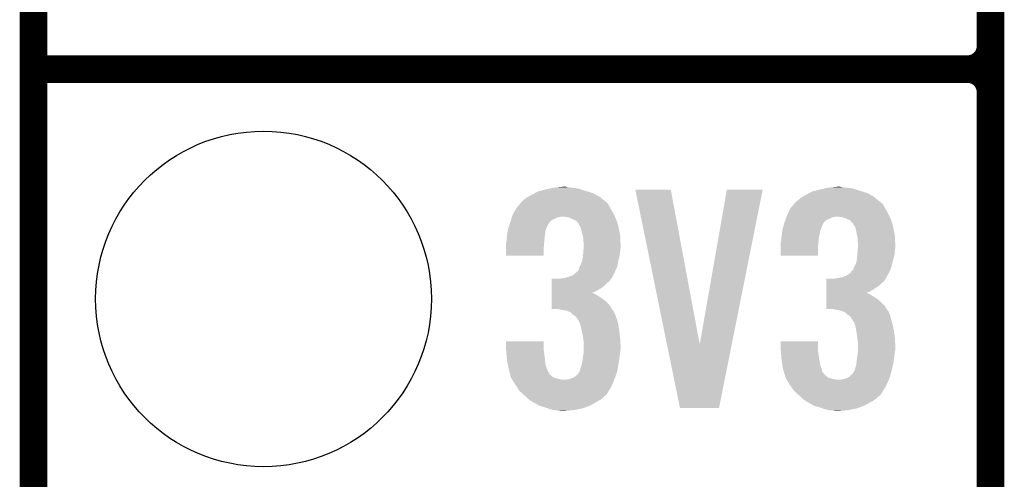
# Model space of a CAD drawing. Extents: x -1.3 to 24.2, y -3.9 to 39.2.
# Tile 2 of 34: x -1.3 to 4.1, y 1.5 to 4.1. Entities that reach past the tile are written whole.
import ezdxf

# ---------------------------------------------------------------- set-up
doc = ezdxf.new("R2010")
doc.units = 0
doc.layers.get('0').update_dxf_attribs({"linetype": 'CONTINUOUS'})
for name, color, linetype in [('LIGHT_5_CLICK_V100_GKO', 5, 'CONTINUOUS'), ('LIGHT_5_CLICK_V100_GTO', 14, 'CONTINUOUS'), ('LIGHT_5_CLICK_V100_GTS', 12, 'CONTINUOUS')]:
    doc.layers.add(name, color=color, linetype=linetype)

# ---------------------------------------------------------------- blocks, each defined once
blk = doc.blocks.new('ROUND_35')
blk.add_circle((0, 0), 0.9271)

msp = doc.modelspace()

# ---------------------------------------------------------------- linework, layer by layer
at = {"layer": 'LIGHT_5_CLICK_V100_GKO', "const_width": 0.1524}
msp.add_lwpolyline([(-1.27, -3.81), (-1.27, 36.83)], dxfattribs=at)
at = {"layer": 'LIGHT_5_CLICK_V100_GTO', "const_width": 0.1524}
for points in [[(4.0132, -0.5588), (4.0132, 18.3388)], [(4.0132, 3.937), (4.0132, 6.223)], [(-1.27, 3.81), (3.8862, 3.81)], [(-1.27, 3.81), (3.8862, 3.81)], [(4.0132, 1.397), (4.0132, 3.683)]]:
    msp.add_lwpolyline(points, dxfattribs=at)
for points in [[(3.8862, 3.81, 0.4142136), (4.0132, 3.937)], [(4.0132, 3.683, 0.4142136), (3.8862, 3.81)], [(4.0132, 3.683, 0.4142136), (3.8862, 3.81)]]:
    msp.add_lwpolyline(points, format="xyb", dxfattribs=at)
at = {"layer": 'LIGHT_5_CLICK_V100_GTO'}
for points in [[(1.57733, 3.149598), (1.600202, 3.15468), (1.739902, 3.149598), (1.70688, 3.15468)], [(1.600202, 3.15468), (1.62687, 3.15722), (1.70688, 3.15468), (1.678942, 3.15722)], [(1.62687, 3.15722), (1.653538, 3.15976), (1.678942, 3.15722), (1.668782, 3.15976)], [(3.09371, 3.149598), (3.116582, 3.15468), (3.256282, 3.149598), (3.22326, 3.15468)], [(3.116582, 3.15468), (3.14325, 3.15722), (3.22326, 3.15468), (3.19532, 3.15722)], [(3.14325, 3.15722), (3.169918, 3.15976), (3.19532, 3.15722), (3.182622, 3.15976)], [(1.43764, 3.08864), (1.45542, 3.101342), (1.874752, 3.08864), (1.859738, 3.101342)], [(1.45542, 3.101342), (1.460072, 3.10388), (1.859738, 3.101342), (1.856738, 3.10388)], [(1.460072, 3.10388), (1.48336, 3.11658), (1.856738, 3.10388), (1.832928, 3.11658)], [(1.48336, 3.11658), (1.49751, 3.1242), (1.832928, 3.11658), (1.818642, 3.1242)], [(1.49751, 3.1242), (1.516382, 3.134362), (1.818642, 3.1242), (1.786122, 3.134362)], [(1.516382, 3.134362), (1.5259, 3.1369), (1.786122, 3.134362), (1.778, 3.1369)], [(1.5259, 3.1369), (1.55448, 3.14452), (1.778, 3.1369), (1.755138, 3.14452)], [(1.55448, 3.14452), (1.57733, 3.149598), (1.755138, 3.14452), (1.739902, 3.149598)], [(2.052348, 3.144502), (2.052344, 3.144518), (2.247904, 3.144502), (2.052344, 3.144518)], [(2.227104, 2.28866), (2.052348, 3.144502), (2.407942, 2.28866), (2.247904, 3.144502)], [(2.407942, 2.28866), (2.557792, 3.144494), (2.584714, 2.28866), (2.755896, 3.144494)], [(2.557792, 3.144494), (2.557798, 3.14452), (2.755896, 3.144494), (2.557798, 3.14452)], [(2.95402, 3.08864), (2.969262, 3.101342), (3.388592, 3.08864), (3.373578, 3.101342)], [(2.969262, 3.101342), (2.973914, 3.10388), (3.373578, 3.101342), (3.370578, 3.10388)], [(2.973914, 3.10388), (2.9972, 3.11658), (3.370578, 3.10388), (3.348356, 3.11658)], [(2.9972, 3.11658), (3.01135, 3.1242), (3.348356, 3.11658), (3.335022, 3.1242)], [(3.01135, 3.1242), (3.030224, 3.134362), (3.335022, 3.1242), (3.302502, 3.134362)], [(3.030224, 3.134362), (3.040376, 3.1369), (3.302502, 3.134362), (3.29438, 3.1369)], [(3.040376, 3.1369), (3.07086, 3.14452), (3.29438, 3.1369), (3.271518, 3.14452)], [(3.07086, 3.14452), (3.09371, 3.149598), (3.271518, 3.14452), (3.256282, 3.149598)], [(1.39446, 3.04038), (1.413802, 3.06324), (1.91516, 3.04038), (1.902462, 3.06324)], [(1.413802, 3.06324), (1.422396, 3.073396), (1.902462, 3.06324), (1.89484, 3.073396)], [(1.422396, 3.073396), (1.422398, 3.073398), (1.89484, 3.073396), (1.894838, 3.073398)], [(1.422398, 3.073398), (1.424938, 3.075938), (1.894838, 3.073398), (1.889764, 3.075938)], [(1.424938, 3.075938), (1.43764, 3.08864), (1.889764, 3.075938), (1.874752, 3.08864)], [(2.9083, 3.04038), (2.92764, 3.063238), (3.43154, 3.04038), (3.418842, 3.063238)], [(2.92764, 3.063238), (2.936238, 3.073398), (3.418842, 3.063238), (3.40868, 3.073398)], [(2.936238, 3.073398), (2.938778, 3.075938), (3.40868, 3.073398), (3.403604, 3.075938)], [(2.938778, 3.075938), (2.941322, 3.078482), (3.403604, 3.075938), (3.400598, 3.078482)], [(2.941322, 3.078482), (2.95402, 3.08864), (3.400598, 3.078482), (3.388592, 3.08864)], [(1.37017, 2.98958), (1.371758, 2.99466), (1.620518, 2.98958), (1.645918, 2.99466)], [(1.371758, 2.99466), (1.37414, 3.002282), (1.939778, 2.99466), (1.93626, 3.002282)], [(1.37414, 3.002282), (1.38091, 3.014978), (1.93626, 3.002282), (1.9304, 3.014978)], [(1.38091, 3.014978), (1.39446, 3.040378), (1.9304, 3.014978), (1.915162, 3.040378)], [(1.39446, 3.040378), (1.39446, 3.04038), (1.915162, 3.040378), (1.91516, 3.04038)], [(1.676398, 2.99212), (1.653538, 2.99466), (1.94095, 2.99212), (1.939778, 2.99466)], [(1.694178, 2.987042), (1.676398, 2.99212), (1.943294, 2.987042), (1.94095, 2.99212)], [(2.885756, 2.989578), (2.88671, 2.99212), (3.136898, 2.989578), (3.1496, 2.99212)], [(2.88671, 2.99212), (2.887662, 2.99466), (3.1496, 2.99212), (3.159758, 2.99466)], [(2.887662, 2.99466), (2.89052, 3.00228), (3.456158, 2.99466), (3.452642, 3.00228)], [(2.89052, 3.00228), (2.896444, 3.014978), (3.452642, 3.00228), (3.44678, 3.014978)], [(2.896444, 3.014978), (2.9083, 3.04038), (3.44678, 3.014978), (3.43154, 3.04038)], [(3.190238, 2.99212), (3.169918, 2.99466), (3.45733, 2.99212), (3.456158, 2.99466)], [(3.210558, 2.987042), (3.190238, 2.99212), (3.459674, 2.987042), (3.45733, 2.99212)], [(1.348742, 2.923542), (1.355512, 2.943856), (1.559054, 2.923542), (1.56718, 2.943856)], [(1.355512, 2.943856), (1.356358, 2.946394), (1.56718, 2.943856), (1.569714, 2.946394)], [(1.356358, 2.946394), (1.357204, 2.948936), (1.569714, 2.946394), (1.56972, 2.948936)], [(1.357204, 2.948936), (1.36144, 2.96164), (1.56972, 2.948936), (1.578186, 2.96164)], [(1.36144, 2.96164), (1.362232, 2.96418), (1.578186, 2.96164), (1.57988, 2.96418)], [(1.362232, 2.96418), (1.3662, 2.976876), (1.57988, 2.96418), (1.592578, 2.976876)], [(1.3662, 2.976876), (1.367788, 2.98196), (1.592578, 2.976876), (1.60782, 2.98196)], [(1.367788, 2.98196), (1.37017, 2.98958), (1.60782, 2.98196), (1.620518, 2.98958)], [(1.704346, 2.981958), (1.694178, 2.987042), (1.94564, 2.981958), (1.943294, 2.987042)], [(1.70942, 2.97942), (1.704346, 2.981958), (1.946486, 2.97942), (1.94564, 2.981958)], [(1.722116, 2.97434), (1.70942, 2.97942), (1.94818, 2.97434), (1.946486, 2.97942)], [(1.737358, 2.9591), (1.722116, 2.97434), (1.95326, 2.9591), (1.94818, 2.97434)], [(1.739898, 2.954024), (1.737358, 2.9591), (1.954952, 2.954024), (1.95326, 2.9591)], [(1.7399, 2.951484), (1.739898, 2.954024), (1.955798, 2.951484), (1.954952, 2.954024)], [(1.744984, 2.943858), (1.7399, 2.951484), (1.95834, 2.943858), (1.955798, 2.951484)], [(1.750058, 2.936244), (1.744984, 2.943858), (1.959864, 2.936244), (1.95834, 2.943858)], [(1.75514, 2.91592), (1.750058, 2.936244), (1.963928, 2.91592), (1.959864, 2.936244)], [(2.86512, 2.923542), (2.870536, 2.943856), (3.075434, 2.923542), (3.08356, 2.943856)], [(2.870536, 2.943856), (2.871214, 2.946394), (3.08356, 2.943856), (3.086094, 2.946394)], [(2.871214, 2.946394), (2.871892, 2.948936), (3.086094, 2.946394), (3.0861, 2.948936)], [(2.871892, 2.948936), (2.87528, 2.96164), (3.0861, 2.948936), (3.09245, 2.96164)], [(2.87528, 2.96164), (2.87623, 2.964176), (3.09245, 2.96164), (3.093718, 2.964176)], [(2.87623, 2.964176), (2.880994, 2.976878), (3.093718, 2.964176), (3.10896, 2.976878)], [(2.880994, 2.976878), (2.8829, 2.98196), (3.10896, 2.976878), (3.12166, 2.98196)], [(2.8829, 2.98196), (2.885756, 2.989578), (3.12166, 2.98196), (3.136898, 2.989578)], [(3.220726, 2.981958), (3.210558, 2.987042), (3.46202, 2.981958), (3.459674, 2.987042)], [(3.2258, 2.97942), (3.220726, 2.981958), (3.462866, 2.97942), (3.46202, 2.981958)], [(3.238494, 2.974342), (3.2258, 2.97942), (3.46456, 2.974342), (3.462866, 2.97942)], [(3.24358, 2.96672), (3.238494, 2.974342), (3.4671, 2.96672), (3.46456, 2.974342)], [(3.256274, 2.954026), (3.24358, 2.96672), (3.471332, 2.954026), (3.4671, 2.96672)], [(3.25628, 2.951484), (3.256274, 2.954026), (3.472178, 2.951484), (3.471332, 2.954026)], [(3.261364, 2.943858), (3.25628, 2.951484), (3.47472, 2.943858), (3.472178, 2.951484)], [(3.266438, 2.936244), (3.261364, 2.943858), (3.476244, 2.936244), (3.47472, 2.943858)], [(3.27152, 2.91592), (3.266438, 2.936244), (3.480308, 2.91592), (3.476244, 2.936244)], [(1.342966, 2.88036), (1.34366, 2.88798), (1.55194, 2.88036), (1.552892, 2.88798)], [(1.34366, 2.88798), (1.345474, 2.90068), (1.552892, 2.88798), (1.55448, 2.90068)], [(1.345474, 2.90068), (1.348014, 2.918456), (1.55448, 2.90068), (1.55702, 2.918456)], [(1.348014, 2.918456), (1.348742, 2.923542), (1.55702, 2.918456), (1.559054, 2.923542)], [(1.761238, 2.893058), (1.75514, 2.91592), (1.9685, 2.893058), (1.963928, 2.91592)], [(1.7653, 2.877824), (1.761238, 2.893058), (1.969226, 2.877824), (1.9685, 2.893058)], [(2.859346, 2.880358), (2.86004, 2.88798), (3.06578, 2.880358), (3.067684, 2.88798)], [(2.86004, 2.88798), (2.861854, 2.90068), (3.067684, 2.88798), (3.07086, 2.90068)], [(2.861854, 2.90068), (2.864392, 2.918456), (3.07086, 2.90068), (3.0734, 2.918456)], [(2.864392, 2.918456), (2.86512, 2.923542), (3.0734, 2.918456), (3.075434, 2.923542)], [(3.276094, 2.893058), (3.27152, 2.91592), (3.48488, 2.893058), (3.480308, 2.91592)], [(3.27914, 2.877822), (3.276094, 2.893058), (3.485606, 2.877822), (3.48488, 2.893058)], [(1.33858, 2.849882), (1.339214, 2.85242), (1.549188, 2.849882), (1.5494, 2.85242)], [(1.33858, 2.821942), (1.33858, 2.849882), (1.54686, 2.821942), (1.549188, 2.849882)], [(1.339214, 2.85242), (1.34112, 2.860042), (1.5494, 2.85242), (1.550092, 2.860042)], [(1.34112, 2.860042), (1.342966, 2.88036), (1.550092, 2.860042), (1.55194, 2.88036)], [(1.7653, 2.860042), (1.7653, 2.877824), (1.970074, 2.860042), (1.969226, 2.877824)], [(1.76784, 2.847342), (1.7653, 2.860042), (1.970678, 2.847342), (1.970074, 2.860042)], [(1.767058, 2.82194), (1.76784, 2.832098), (1.97104, 2.82194), (1.97104, 2.832098)], [(1.76784, 2.83972), (1.76784, 2.847342), (1.97104, 2.83972), (1.970678, 2.847342)], [(1.76784, 2.832098), (1.76784, 2.83972), (1.97104, 2.832098), (1.97104, 2.83972)], [(2.85496, 2.849882), (2.855594, 2.85242), (3.063028, 2.849882), (3.06324, 2.85242)], [(2.85496, 2.821942), (2.85496, 2.849882), (3.0607, 2.821942), (3.063028, 2.849882)], [(2.855594, 2.85242), (2.8575, 2.860042), (3.06324, 2.85242), (3.063932, 2.860042)], [(2.8575, 2.860042), (2.859346, 2.880358), (3.063932, 2.860042), (3.06578, 2.880358)], [(3.27914, 2.860042), (3.27914, 2.877822), (3.486454, 2.860042), (3.485606, 2.877822)], [(3.28168, 2.847342), (3.27914, 2.860042), (3.487058, 2.847342), (3.486454, 2.860042)], [(3.280898, 2.82194), (3.28168, 2.832098), (3.48742, 2.82194), (3.48742, 2.832098)], [(3.28168, 2.83972), (3.28168, 2.847342), (3.48742, 2.83972), (3.487058, 2.847342)], [(3.28168, 2.832098), (3.28168, 2.83972), (3.48742, 2.832098), (3.48742, 2.83972)], [(1.33858, 2.778782), (1.33858, 2.821942), (1.546838, 2.778782), (1.54686, 2.821942)], [(1.546838, 2.77876), (1.33858, 2.778782), (1.546838, 2.77876), (1.546838, 2.778782)], [(1.76276, 2.77114), (1.763452, 2.778758), (1.963882, 2.77114), (1.96596, 2.778758)], [(1.763452, 2.778758), (1.7653, 2.79908), (1.96596, 2.778758), (1.968216, 2.79908)], [(1.7653, 2.79908), (1.765494, 2.80162), (1.968216, 2.79908), (1.9685, 2.80162)], [(1.765494, 2.80162), (1.767058, 2.82194), (1.9685, 2.80162), (1.97104, 2.82194)], [(2.85496, 2.778782), (2.85496, 2.821942), (3.060678, 2.778782), (3.0607, 2.821942)], [(3.060678, 2.77876), (2.85496, 2.778782), (3.060678, 2.77876), (3.060678, 2.778782)], [(3.2766, 2.77114), (3.277292, 2.778758), (3.480262, 2.77114), (3.48234, 2.778758)], [(3.277292, 2.778758), (3.27914, 2.79908), (3.48234, 2.778758), (3.484596, 2.79908)], [(3.27914, 2.79908), (3.279334, 2.80162), (3.484596, 2.79908), (3.48488, 2.80162)], [(3.279334, 2.80162), (3.280898, 2.82194), (3.48488, 2.80162), (3.48742, 2.82194)], [(1.742442, 2.712722), (1.746248, 2.720338), (1.949796, 2.712722), (1.953258, 2.720338)], [(1.746248, 2.720338), (1.75006, 2.72796), (1.953258, 2.720338), (1.954528, 2.72796)], [(1.75006, 2.72796), (1.75768, 2.745742), (1.954528, 2.72796), (1.957492, 2.745742)], [(1.75768, 2.745742), (1.758694, 2.75082), (1.957492, 2.745742), (1.95834, 2.75082)], [(1.758694, 2.75082), (1.76276, 2.77114), (1.95834, 2.75082), (1.963882, 2.77114)], [(3.25882, 2.71272), (3.26263, 2.72034), (3.464326, 2.71272), (3.467098, 2.72034)], [(3.26263, 2.72034), (3.26644, 2.72796), (3.467098, 2.72034), (3.469002, 2.72796)], [(3.26644, 2.72796), (3.27406, 2.745744), (3.469002, 2.72796), (3.47345, 2.745744)], [(3.27406, 2.745744), (3.274566, 2.75082), (3.47345, 2.745744), (3.47472, 2.75082)], [(3.274566, 2.75082), (3.2766, 2.77114), (3.47472, 2.75082), (3.480262, 2.77114)], [(1.68402, 2.66192), (1.690792, 2.66446), (1.92532, 2.66192), (1.927858, 2.66446)], [(1.690792, 2.66446), (1.704342, 2.669542), (1.927858, 2.66446), (1.930168, 2.669542)], [(1.704342, 2.669542), (1.719582, 2.679702), (1.930168, 2.669542), (1.934786, 2.679702)], [(1.719582, 2.679702), (1.739902, 2.700024), (1.934786, 2.679702), (1.944024, 2.700024)], [(1.739902, 2.700024), (1.742442, 2.712722), (1.944024, 2.700024), (1.949796, 2.712722)], [(3.200402, 2.661922), (3.206324, 2.66446), (3.439162, 2.661922), (3.441698, 2.66446)], [(3.206324, 2.66446), (3.218182, 2.66954), (3.441698, 2.66446), (3.444468, 2.66954)], [(3.218182, 2.66954), (3.23596, 2.679704), (3.444468, 2.66954), (3.450014, 2.679704)], [(3.23596, 2.679704), (3.24654, 2.692398), (3.450014, 2.679704), (3.45694, 2.692398)], [(3.24654, 2.692398), (3.248658, 2.694938), (3.45694, 2.692398), (3.457862, 2.694938)], [(3.248658, 2.694938), (3.25374, 2.700024), (3.457862, 2.694938), (3.459712, 2.700024)], [(3.25374, 2.700024), (3.25882, 2.71272), (3.459712, 2.700024), (3.464326, 2.71272)], [(1.590054, 2.59842), (1.590056, 2.61112), (1.861822, 2.59842), (1.8796, 2.61112)], [(1.590056, 2.61112), (1.590058, 2.626362), (1.8796, 2.61112), (1.894842, 2.626362)], [(1.590058, 2.626362), (1.59006, 2.639058), (1.894842, 2.626362), (1.910078, 2.639058)], [(1.59006, 2.639058), (1.590062, 2.65176), (1.910078, 2.639058), (1.92024, 2.65176)], [(1.635762, 2.65176), (1.64846, 2.6543), (1.92024, 2.65176), (1.92151, 2.6543)], [(1.64846, 2.6543), (1.666242, 2.65684), (1.92151, 2.6543), (1.92278, 2.65684)], [(1.666242, 2.65684), (1.684006, 2.661916), (1.92278, 2.65684), (1.925318, 2.661916)], [(1.684006, 2.661916), (1.68402, 2.66192), (1.925318, 2.661916), (1.92532, 2.66192)], [(3.106434, 2.59842), (3.106436, 2.61112), (3.37566, 2.59842), (3.395978, 2.61112)], [(3.106436, 2.61112), (3.106438, 2.626362), (3.395978, 2.61112), (3.411222, 2.626362)], [(3.106438, 2.626362), (3.10644, 2.639058), (3.411222, 2.626362), (3.426456, 2.639058)], [(3.10644, 2.639058), (3.106442, 2.65176), (3.426456, 2.639058), (3.434078, 2.65176)], [(3.149602, 2.65176), (3.149612, 2.651762), (3.434078, 2.65176), (3.43408, 2.651762)], [(3.149612, 2.651762), (3.18008, 2.65684), (3.43408, 2.651762), (3.436618, 2.65684)], [(3.18008, 2.65684), (3.200378, 2.661916), (3.436618, 2.65684), (3.439158, 2.661916)], [(3.200378, 2.661916), (3.200402, 2.661922), (3.439158, 2.661916), (3.439162, 2.661922)], [(1.590048, 2.5527), (1.59005, 2.56286), (1.854202, 2.5527), (1.83642, 2.56286)], [(1.59005, 2.57302), (1.590052, 2.58318), (1.811134, 2.57302), (1.836422, 2.58318)], [(1.59005, 2.57048), (1.59005, 2.57302), (1.823722, 2.57048), (1.813562, 2.57302)], [(1.59005, 2.56286), (1.59005, 2.57048), (1.83642, 2.56286), (1.823722, 2.57048)], [(1.590052, 2.58318), (1.590054, 2.59842), (1.836422, 2.58318), (1.861822, 2.59842)], [(3.106428, 2.5527), (3.10643, 2.562858), (3.36804, 2.5527), (3.352802, 2.562858)], [(3.10643, 2.57302), (3.106432, 2.58318), (3.327514, 2.57302), (3.3528, 2.58318)], [(3.10643, 2.573018), (3.10643, 2.57302), (3.329942, 2.573018), (3.327514, 2.57302)], [(3.10643, 2.57048), (3.10643, 2.573018), (3.33756, 2.57048), (3.329942, 2.573018)], [(3.10643, 2.562858), (3.10643, 2.57048), (3.352802, 2.562858), (3.33756, 2.57048)], [(3.106432, 2.58318), (3.106434, 2.59842), (3.3528, 2.58318), (3.37566, 2.59842)], [(1.59004, 2.484142), (1.590042, 2.501898), (1.923284, 2.484142), (1.912622, 2.501898)], [(1.590042, 2.501898), (1.590044, 2.52222), (1.912622, 2.501898), (1.894842, 2.52222)], [(1.590044, 2.52222), (1.590046, 2.54), (1.894842, 2.52222), (1.87198, 2.54)], [(1.590046, 2.54), (1.590048, 2.5527), (1.87198, 2.54), (1.854202, 2.5527)], [(3.10642, 2.484142), (3.106422, 2.501898), (3.439664, 2.484142), (3.429002, 2.501898)], [(3.106422, 2.501898), (3.106424, 2.522222), (3.429002, 2.501898), (3.40868, 2.522222)], [(3.106424, 2.522222), (3.106426, 2.54), (3.40868, 2.522222), (3.388362, 2.54)], [(3.106426, 2.54), (3.106428, 2.5527), (3.388362, 2.54), (3.36804, 2.5527)], [(1.625598, 2.48412), (1.59004, 2.484142), (1.923298, 2.48412), (1.923284, 2.484142)], [(1.663698, 2.4765), (1.625598, 2.48412), (1.927872, 2.4765), (1.923298, 2.48412)], [(1.663768, 2.476486), (1.663698, 2.4765), (1.930406, 2.476486), (1.927872, 2.4765)], [(1.676398, 2.47396), (1.663768, 2.476486), (1.93167, 2.47396), (1.930406, 2.476486)], [(1.694176, 2.466342), (1.676398, 2.47396), (1.93548, 2.466342), (1.93167, 2.47396)], [(1.69418, 2.46634), (1.694176, 2.466342), (1.93548, 2.46634), (1.93548, 2.466342)], [(1.706878, 2.453642), (1.69418, 2.46634), (1.940922, 2.453642), (1.93548, 2.46634)], [(1.715348, 2.44856), (1.706878, 2.453642), (1.9431, 2.44856), (1.940922, 2.453642)], [(1.719578, 2.446022), (1.715348, 2.44856), (1.944052, 2.446022), (1.9431, 2.44856)], [(1.727198, 2.438402), (1.719578, 2.446022), (1.94691, 2.438402), (1.944052, 2.446022)], [(3.141978, 2.48412), (3.10642, 2.484142), (3.439678, 2.48412), (3.439664, 2.484142)], [(3.16738, 2.47904), (3.141978, 2.48412), (3.442728, 2.47904), (3.439678, 2.48412)], [(3.17881, 2.4765), (3.16738, 2.47904), (3.444252, 2.4765), (3.442728, 2.47904)], [(3.178872, 2.476486), (3.17881, 2.4765), (3.446786, 2.476486), (3.444252, 2.4765)], [(3.190238, 2.47396), (3.178872, 2.476486), (3.44805, 2.47396), (3.446786, 2.476486)], [(3.210556, 2.46634), (3.190238, 2.47396), (3.45186, 2.46634), (3.44805, 2.47396)], [(3.223258, 2.453642), (3.210556, 2.46634), (3.457302, 2.453642), (3.45186, 2.46634)], [(3.231732, 2.448558), (3.223258, 2.453642), (3.45948, 2.448558), (3.457302, 2.453642)], [(3.235958, 2.446022), (3.231732, 2.448558), (3.460116, 2.446022), (3.45948, 2.448558)], [(3.243576, 2.438402), (3.235958, 2.446022), (3.46202, 2.438402), (3.460116, 2.446022)], [(1.73228, 2.43078), (1.727198, 2.438402), (1.949768, 2.43078), (1.94691, 2.438402)], [(1.734818, 2.428242), (1.73228, 2.43078), (1.950718, 2.428242), (1.949768, 2.43078)], [(1.734818, 2.42824), (1.734818, 2.428242), (1.95072, 2.42824), (1.950718, 2.428242)], [(1.74498, 2.40792), (1.734818, 2.42824), (1.956262, 2.40792), (1.95072, 2.42824)], [(1.747266, 2.4003), (1.74498, 2.40792), (1.95834, 2.4003), (1.956262, 2.40792)], [(1.7526, 2.382518), (1.747266, 2.4003), (1.961076, 2.382518), (1.95834, 2.4003)], [(3.24612, 2.430784), (3.243576, 2.438402), (3.463924, 2.430784), (3.46202, 2.438402)], [(3.248658, 2.428242), (3.24612, 2.430784), (3.46456, 2.428242), (3.463924, 2.430784)], [(3.24866, 2.42824), (3.248658, 2.428242), (3.46456, 2.42824), (3.46456, 2.428242)], [(3.261358, 2.407922), (3.24866, 2.42824), (3.470102, 2.407922), (3.46456, 2.42824)], [(3.263646, 2.4003), (3.261358, 2.407922), (3.47218, 2.4003), (3.470102, 2.407922)], [(3.26898, 2.382522), (3.263646, 2.4003), (3.476284, 2.382522), (3.47218, 2.4003)], [(1.755988, 2.36728), (1.7526, 2.382518), (1.96342, 2.36728), (1.961076, 2.382518)], [(1.76276, 2.3368), (1.755988, 2.36728), (1.96723, 2.3368), (1.96342, 2.36728)], [(3.271522, 2.367278), (3.26898, 2.382522), (3.4798, 2.367278), (3.476284, 2.382522)], [(3.2766, 2.3368), (3.271522, 2.367278), (3.48361, 2.3368), (3.4798, 2.367278)], [(1.33858, 2.263138), (1.3386, 2.306298), (1.54686, 2.263138), (1.54686, 2.306298)], [(1.3386, 2.306298), (1.338602, 2.30632), (1.54686, 2.306298), (1.338602, 2.30632)], [(1.76389, 2.32664), (1.76276, 2.3368), (1.9685, 2.32664), (1.96723, 2.3368)], [(1.7653, 2.31394), (1.76389, 2.32664), (1.969294, 2.31394), (1.9685, 2.32664)], [(1.76784, 2.29616), (1.7653, 2.31394), (1.970406, 2.29616), (1.969294, 2.31394)], [(1.76784, 2.286002), (1.76784, 2.29616), (1.97104, 2.286002), (1.970406, 2.29616)], [(1.76784, 2.258058), (1.76784, 2.286002), (1.97104, 2.258058), (1.97104, 2.286002)], [(2.298696, 1.938038), (2.227104, 2.28866), (2.514584, 1.938038), (2.584714, 2.28866)], [(2.85496, 2.263138), (2.85498, 2.306298), (3.0607, 2.263138), (3.0607, 2.306298)], [(2.85498, 2.306298), (2.854982, 2.30632), (3.0607, 2.306298), (2.854982, 2.30632)], [(3.27773, 2.32664), (3.2766, 2.3368), (3.48488, 2.32664), (3.48361, 2.3368)], [(3.27914, 2.31394), (3.27773, 2.32664), (3.485674, 2.31394), (3.48488, 2.32664)], [(3.28168, 2.29616), (3.27914, 2.31394), (3.486786, 2.29616), (3.485674, 2.31394)], [(3.28168, 2.286002), (3.28168, 2.29616), (3.48742, 2.286002), (3.486786, 2.29616)], [(3.28168, 2.258058), (3.28168, 2.286002), (3.48742, 2.258058), (3.48742, 2.286002)], [(1.339004, 2.25806), (1.33858, 2.263138), (1.54686, 2.25806), (1.54686, 2.263138)], [(1.340698, 2.23774), (1.339004, 2.25806), (1.5494, 2.23774), (1.54686, 2.25806)], [(1.34218, 2.21996), (1.340698, 2.23774), (1.55194, 2.21996), (1.5494, 2.23774)], [(1.764028, 2.22504), (1.766992, 2.24282), (1.96596, 2.22504), (1.9685, 2.24282)], [(1.766992, 2.24282), (1.76784, 2.247902), (1.9685, 2.24282), (1.969346, 2.247902)], [(1.76784, 2.247902), (1.76784, 2.258058), (1.969346, 2.247902), (1.97104, 2.258058)], [(2.855384, 2.25806), (2.85496, 2.263138), (3.0607, 2.25806), (3.0607, 2.263138)], [(2.857078, 2.23774), (2.855384, 2.25806), (3.06324, 2.23774), (3.0607, 2.25806)], [(2.85856, 2.21996), (2.857078, 2.23774), (3.06578, 2.21996), (3.06324, 2.23774)], [(3.277868, 2.22504), (3.280832, 2.24282), (3.48234, 2.22504), (3.48488, 2.24282)], [(3.280832, 2.24282), (3.28168, 2.247902), (3.48488, 2.24282), (3.485726, 2.247902)], [(3.28168, 2.247902), (3.28168, 2.258058), (3.485726, 2.247902), (3.48742, 2.258058)], [(1.34366, 2.20218), (1.34218, 2.21996), (1.553918, 2.20218), (1.55194, 2.21996)], [(1.34925, 2.174236), (1.34366, 2.20218), (1.557022, 2.174236), (1.553918, 2.20218)], [(1.75514, 2.171702), (1.758526, 2.18694), (1.958338, 2.171702), (1.96088, 2.18694)], [(1.758526, 2.18694), (1.76022, 2.194562), (1.96088, 2.18694), (1.961896, 2.194562)], [(1.76022, 2.194562), (1.76276, 2.21742), (1.961896, 2.194562), (1.964944, 2.21742)], [(1.76276, 2.21742), (1.764028, 2.22504), (1.964944, 2.21742), (1.96596, 2.22504)], [(2.86004, 2.20218), (2.85856, 2.21996), (3.068744, 2.20218), (3.06578, 2.21996)], [(2.864232, 2.174238), (2.86004, 2.20218), (3.073402, 2.174238), (3.068744, 2.20218)], [(3.27152, 2.171702), (3.273212, 2.186942), (3.473872, 2.171702), (3.47726, 2.186942)], [(3.273212, 2.186942), (3.2766, 2.21742), (3.47726, 2.186942), (3.481322, 2.21742)], [(3.2766, 2.21742), (3.277868, 2.22504), (3.481322, 2.21742), (3.48234, 2.22504)], [(1.35382, 2.151378), (1.34925, 2.174236), (1.565604, 2.151378), (1.557022, 2.174236)], [(1.358498, 2.1336), (1.35382, 2.151378), (1.572276, 2.1336), (1.565604, 2.151378)], [(1.358502, 2.133586), (1.358498, 2.1336), (1.574806, 2.133586), (1.572276, 2.1336)], [(1.359836, 2.128518), (1.358502, 2.133586), (1.577342, 2.128518), (1.574806, 2.133586)], [(1.361842, 2.120898), (1.359836, 2.128518), (1.582422, 2.120898), (1.577342, 2.128518)], [(1.363846, 2.113278), (1.361842, 2.120898), (1.590042, 2.113278), (1.582422, 2.120898)], [(1.71958, 2.11074), (1.734822, 2.123444), (1.9425, 2.11074), (1.946984, 2.123444)], [(1.734822, 2.123444), (1.74244, 2.136144), (1.946984, 2.123444), (1.951466, 2.136144)], [(1.74244, 2.136144), (1.742444, 2.138686), (1.951466, 2.136144), (1.952362, 2.138686)], [(1.742444, 2.138686), (1.744132, 2.14122), (1.952362, 2.138686), (1.953258, 2.14122)], [(1.744132, 2.14122), (1.747522, 2.146302), (1.953258, 2.14122), (1.954104, 2.146302)], [(1.747522, 2.146302), (1.750062, 2.159002), (1.954104, 2.146302), (1.956222, 2.159002)], [(1.750062, 2.159002), (1.75514, 2.171702), (1.956222, 2.159002), (1.958338, 2.171702)], [(2.86728, 2.153918), (2.864232, 2.174238), (3.08102, 2.153918), (3.073402, 2.174238)], [(2.86766, 2.151382), (2.86728, 2.153918), (3.081658, 2.151382), (3.08102, 2.153918)], [(2.873276, 2.1336), (2.86766, 2.151382), (3.086118, 2.1336), (3.081658, 2.151382)], [(2.87328, 2.133586), (2.873276, 2.1336), (3.088646, 2.133586), (3.086118, 2.1336)], [(2.87488, 2.12852), (2.87328, 2.133586), (3.091182, 2.12852), (3.088646, 2.133586)], [(2.879692, 2.11328), (2.87488, 2.12852), (3.106422, 2.11328), (3.091182, 2.12852)], [(3.23596, 2.110742), (3.248662, 2.123442), (3.458134, 2.110742), (3.46187, 2.123442)], [(3.248662, 2.123442), (3.25882, 2.136146), (3.46187, 2.123442), (3.465606, 2.136146)], [(3.25882, 2.136146), (3.258824, 2.138686), (3.465606, 2.136146), (3.466354, 2.138686)], [(3.258824, 2.138686), (3.260512, 2.14122), (3.466354, 2.138686), (3.4671, 2.14122)], [(3.260512, 2.14122), (3.263902, 2.146302), (3.4671, 2.14122), (3.468228, 2.146302)], [(3.263902, 2.146302), (3.266442, 2.159002), (3.468228, 2.146302), (3.47105, 2.159002)], [(3.266442, 2.159002), (3.27152, 2.171702), (3.47105, 2.159002), (3.473872, 2.171702)], [(1.36585, 2.10566), (1.363846, 2.113278), (1.60274, 2.10566), (1.590042, 2.113278)], [(1.366518, 2.10312), (1.36585, 2.10566), (1.610364, 2.10312), (1.60274, 2.10566)], [(1.36815, 2.100582), (1.366518, 2.10312), (1.61798, 2.100582), (1.610364, 2.10312)], [(1.371418, 2.0955), (1.36815, 2.100582), (1.638302, 2.0955), (1.61798, 2.100582)], [(1.373052, 2.09296), (1.371418, 2.0955), (1.658622, 2.09296), (1.638302, 2.0955)], [(1.397546, 2.05486), (1.373052, 2.09296), (1.920238, 2.05486), (1.935926, 2.09296)], [(1.668782, 2.09296), (1.67894, 2.0955), (1.935926, 2.09296), (1.936972, 2.0955)], [(1.67894, 2.0955), (1.69164, 2.098042), (1.936972, 2.0955), (1.93802, 2.098042)], [(1.69164, 2.098042), (1.706882, 2.10312), (1.93802, 2.098042), (1.939812, 2.10312)], [(1.706882, 2.10312), (1.71958, 2.11074), (1.939812, 2.10312), (1.9425, 2.11074)], [(2.882098, 2.105658), (2.879692, 2.11328), (3.116582, 2.105658), (3.106422, 2.11328)], [(2.882898, 2.103122), (2.882098, 2.105658), (3.12546, 2.103122), (3.116582, 2.105658)], [(2.887254, 2.0955), (2.882898, 2.103122), (3.152142, 2.0955), (3.12546, 2.103122)], [(2.888706, 2.09296), (2.887254, 2.0955), (3.175002, 2.09296), (3.152142, 2.0955)], [(2.903218, 2.06756), (2.888706, 2.09296), (3.440054, 2.06756), (3.452008, 2.09296)], [(2.912292, 2.05486), (2.903218, 2.06756), (3.434078, 2.05486), (3.440054, 2.06756)], [(3.182622, 2.09296), (3.208012, 2.09804), (3.452008, 2.09296), (3.4544, 2.09804)], [(3.208012, 2.09804), (3.208022, 2.098042), (3.4544, 2.09804), (3.4544, 2.098042)], [(3.208022, 2.098042), (3.22072, 2.10312), (3.4544, 2.098042), (3.455894, 2.10312)], [(3.22072, 2.10312), (3.23596, 2.110742), (3.455894, 2.10312), (3.458134, 2.110742)], [(1.41224, 2.032004), (1.397546, 2.05486), (1.905954, 2.032004), (1.920238, 2.05486)], [(1.431802, 2.01422), (1.41224, 2.032004), (1.894842, 2.01422), (1.905954, 2.032004)], [(1.437392, 2.009138), (1.431802, 2.01422), (1.892294, 2.009138), (1.894842, 2.01422)], [(2.92862, 2.032002), (2.912292, 2.05486), (3.419792, 2.032002), (3.434078, 2.05486)], [(2.94818, 2.01422), (2.92862, 2.032002), (3.408682, 2.01422), (3.419792, 2.032002)], [(2.953768, 2.00914), (2.94818, 2.01422), (3.406136, 2.00914), (3.408682, 2.01422)], [(1.445774, 2.001518), (1.437392, 2.009138), (1.879598, 2.001518), (1.892294, 2.009138)], [(1.46533, 1.983738), (1.445774, 2.001518), (1.861818, 1.983738), (1.879598, 2.001518)], [(1.468118, 1.981202), (1.46533, 1.983738), (1.857168, 1.981202), (1.861818, 1.983738)], [(1.489892, 1.9685), (1.468118, 1.981202), (1.83388, 1.9685), (1.857168, 1.981202)], [(1.4986, 1.96342), (1.489892, 1.9685), (1.825172, 1.96342), (1.83388, 1.9685)], [(1.521882, 1.95072), (1.4986, 1.96342), (1.803402, 1.95072), (1.825172, 1.96342)], [(2.96215, 2.00152), (2.953768, 2.00914), (3.39598, 2.00152), (3.406136, 2.00914)], [(2.98171, 1.983738), (2.96215, 2.00152), (3.375658, 1.983738), (3.39598, 2.00152)], [(2.984498, 1.981202), (2.98171, 1.983738), (3.37143, 1.981202), (3.375658, 1.983738)], [(3.006272, 1.9685), (2.984498, 1.981202), (3.35026, 1.9685), (3.37143, 1.981202)], [(3.01498, 1.96342), (3.006272, 1.9685), (3.340824, 1.96342), (3.35026, 1.9685)], [(3.038262, 1.95072), (3.01498, 1.96342), (3.31724, 1.95072), (3.340824, 1.96342)], [(1.526538, 1.94818), (1.521882, 1.95072), (1.796628, 1.94818), (1.803402, 1.95072)], [(1.55448, 1.940558), (1.526538, 1.94818), (1.7763, 1.940558), (1.796628, 1.94818)], [(1.56845, 1.93548), (1.55448, 1.940558), (1.762758, 1.93548), (1.7763, 1.940558)], [(1.58242, 1.930402), (1.56845, 1.93548), (1.737368, 1.930402), (1.762758, 1.93548)], [(1.607822, 1.92532), (1.58242, 1.930402), (1.71196, 1.92532), (1.737368, 1.930402)], [(1.62814, 1.92278), (1.607822, 1.92532), (1.68402, 1.92278), (1.71196, 1.92532)], [(1.643378, 1.92024), (1.62814, 1.92278), (1.656082, 1.92024), (1.68402, 1.92278)], [(2.514582, 1.93802), (2.298696, 1.938038), (2.514582, 1.93802), (2.514584, 1.938038)], [(3.042918, 1.94818), (3.038262, 1.95072), (3.310466, 1.94818), (3.31724, 1.95072)], [(3.07086, 1.940558), (3.042918, 1.94818), (3.290138, 1.940558), (3.310466, 1.94818)], [(3.08483, 1.93548), (3.07086, 1.940558), (3.276598, 1.93548), (3.290138, 1.940558)], [(3.0988, 1.930402), (3.08483, 1.93548), (3.252478, 1.930402), (3.276598, 1.93548)], [(3.12166, 1.92532), (3.0988, 1.930402), (3.22834, 1.92532), (3.252478, 1.930402)], [(3.14452, 1.92278), (3.12166, 1.92532), (3.2004, 1.92278), (3.22834, 1.92532)], [(3.157218, 1.92024), (3.14452, 1.92278), (3.172462, 1.92024), (3.2004, 1.92278)]]:
    msp.add_solid(points, dxfattribs=at)

# ---------------------------------------------------------------- block references
at = {"layer": 'LIGHT_5_CLICK_V100_GTS'}
msp.add_blockref('ROUND_35', (0, 2.54), dxfattribs=at)

doc.saveas('drawing.dxf')
